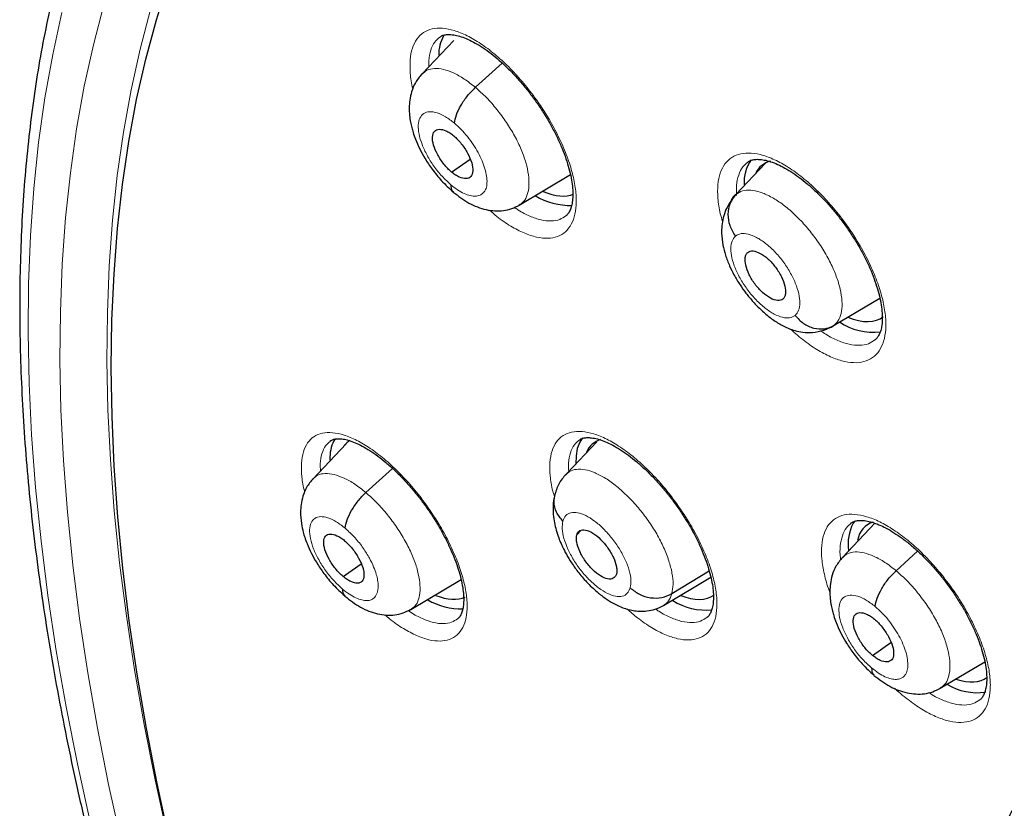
# Model space of a CAD drawing. Header units: millimetres. Extents: x 8 to 2385, y 12 to 2606.
# Tile 72 of 156: x 2156 to 2171, y 921 to 933. Entities that reach past the tile are written whole.
import ezdxf

# ---------------------------------------------------------------- set-up
doc = ezdxf.new("R2010")
doc.units = ezdxf.units.MM

msp = doc.modelspace()

# ---------------------------------------------------------------- linework, layer by layer
at = {"color": 7, "linetype": 'Continuous', "lineweight": 30}
for p, q in [((2162.346, 932.914), (2161.852, 932.392)), ((2162.683, 932.183), (2163.1, 932.56)), ((2162.312, 930.864), (2162.601, 931.065)), ((2166.737, 930.517), (2167.197, 931.002)), ((2163.366, 930.35), (2164.162, 930.825)), ((2168.268, 928.48), (2168.976, 928.903)), ((2168.146, 928.422), (2168.152, 928.426)), ((2160.672, 926.638), (2160.157, 926.094)), ((2164.573, 926.669), (2164.109, 926.179)), ((2160.419, 926.432), (2160.418, 926.38)), ((2160.979, 925.878), (2161.393, 926.253)), ((2168.899, 925.401), (2168.396, 924.87)), ((2168.58, 925.429), (2168.561, 925.401)), ((2164.26, 925.22), (2164.324, 925.287)), ((2169.229, 924.662), (2169.565, 924.966)), ((2160.624, 924.572), (2160.905, 924.768)), ((2161.678, 924.058), (2162.46, 924.524)), ((2165.61, 924.122), (2166.347, 924.561)), ((2165.74, 924.307), (2166.321, 924.661)), ((2161.676, 924.061), (2161.665, 924.053)), ((2168.86, 923.345), (2169.149, 923.546)), ((2169.917, 922.833), (2170.61, 923.246))]:
    msp.add_line(p, q, dxfattribs=at)
at = {"color": 7, "linetype": 'Continuous', "lineweight": 30, "flags": 128}
for points in [[(2157.918, 920.484), (2157.731, 921.352), (2157.564, 922.209), (2157.42, 923.053), (2157.297, 923.884), (2157.197, 924.701), (2157.119, 925.503), (2157.062, 926.291), (2157.028, 927.063), (2157.016, 927.819), (2157.027, 928.558), (2157.059, 929.281), (2157.114, 929.986), (2157.191, 930.673), (2157.29, 931.341), (2157.411, 931.991), (2157.553, 932.621), (2157.718, 933.231), (2157.904, 933.821)], [(2164.352, 926.73), (2164.306, 926.66), (2164.269, 926.562)], [(2164.269, 926.562), (2164.249, 926.447), (2164.247, 926.325)]]:
    msp.add_lwpolyline(points, dxfattribs=at)
at = {"color": 252, "linetype": 'Continuous', "lineweight": 0, "flags": 128}
for points in [[(2157.169, 920.452), (2156.974, 921.338), (2156.801, 922.212), (2156.651, 923.072), (2156.522, 923.92), (2156.417, 924.753), (2156.333, 925.572), (2156.272, 926.376), (2156.234, 927.164), (2156.218, 927.936), (2156.225, 928.692), (2156.254, 929.43), (2156.306, 930.15), (2156.38, 930.852), (2156.477, 931.535), (2156.596, 932.199), (2156.738, 932.844), (2156.902, 933.468)], [(2156.249, 933.348), (2156.105, 932.693), (2155.984, 932.018), (2155.886, 931.324), (2155.81, 930.61), (2155.757, 929.878), (2155.728, 929.128), (2155.721, 928.361), (2155.737, 927.576), (2155.776, 926.775), (2155.838, 925.959), (2155.923, 925.126), (2156.03, 924.279), (2156.161, 923.418), (2156.314, 922.543), (2156.489, 921.655), (2156.688, 920.755)], [(2157.626, 933.396), (2157.464, 932.779), (2157.324, 932.142), (2157.206, 931.486), (2157.11, 930.81), (2157.036, 930.117), (2156.985, 929.405), (2156.956, 928.675), (2156.95, 927.929), (2156.965, 927.166), (2157.003, 926.387), (2157.063, 925.593), (2157.146, 924.783), (2157.251, 923.959), (2157.378, 923.122), (2157.526, 922.271), (2157.697, 921.407), (2157.89, 920.532)]]:
    msp.add_lwpolyline(points, dxfattribs=at)
at = {"color": 7, "linetype": 'Continuous', "lineweight": 30}
for centre, radius, start, end in [((2162.715, 932.693), 0.603, 151.0805, 180.9874), ((2167.45, 930.712), 0.586, 143.9223, 184.7555), ((2164.156, 931.388), 1.042, 238.703, 271.7427), ((2168.877, 929.317), 0.946, 235.9904, 276.6028), ((2160.982, 926.427), 0.563, 149.2263, 179.5169), ((2169.18, 925.081), 0.697, 152.7304, 188.5667), ((2162.455, 925.071), 1.002, 239.3352, 271.923), ((2166.266, 925.017), 0.967, 237.972, 275.9292), ((2170.493, 923.661), 0.897, 238.754, 278.0346)]:
    msp.add_arc(centre, radius, start, end, dxfattribs=at)
for centre, major_axis, ratio, start_param, end_param in [((2168.08, 929.79), (-0.944, 1.177), 0.454071, 6.06232, 6.49566), ((2163.338, 931.754), (-0.953, 1.186), 0.453336, 2.459794, 3.006856), ((2168.08, 929.79), (-0.944, 1.177), 0.454071, 2.461638, 3.149649), ((2161.644, 925.477), (-0.955, 1.182), 0.454611, 6.209451, 6.380413), ((2165.459, 925.467), (-0.946, 1.175), 0.454578, 6.092001, 6.526643), ((2169.701, 924.182), (-0.945, 1.176), 0.454207, 6.097508, 6.643186), ((2161.644, 925.477), (-0.955, 1.182), 0.454611, 2.478959, 3.014168), ((2165.459, 925.467), (-0.946, 1.175), 0.454578, 2.480384, 3.120736), ((2169.701, 924.182), (-0.945, 1.176), 0.454207, 2.522431, 3.142578)]:
    msp.add_ellipse(centre, major_axis=major_axis, ratio=ratio, start_param=start_param, end_param=end_param, dxfattribs=at)
for points, knots in [([(2159.622, 940.022), (2159.62, 940.021), (2159.5, 939.915), (2159.274, 939.688), (2158.946, 939.343), (2158.634, 938.978), (2158.336, 938.598), (2158.052, 938.202), (2157.784, 937.789), (2157.53, 937.36), (2157.291, 936.915), (2157.068, 936.454), (2156.86, 935.978), (2156.667, 935.487), (2156.49, 934.981), (2156.328, 934.46), (2156.182, 933.924), (2156.052, 933.374), (2155.938, 932.811), (2155.84, 932.233), (2155.759, 931.642), (2155.693, 931.039), (2155.643, 930.422), (2155.61, 929.793), (2155.592, 929.152), (2155.591, 928.5), (2155.606, 927.836), (2155.637, 927.16), (2155.684, 926.474), (2155.747, 925.778), (2155.826, 925.072), (2155.921, 924.355), (2156.032, 923.63), (2156.158, 922.895), (2156.301, 922.151), (2156.458, 921.399), (2156.632, 920.639), (2156.821, 919.872), (2157.025, 919.097), (2157.244, 918.315), (2157.479, 917.526), (2157.728, 916.731), (2157.993, 915.93), (2158.272, 915.124), (2158.566, 914.312), (2158.874, 913.496), (2159.196, 912.675), (2159.533, 911.85), (2159.884, 911.022), (2160.248, 910.19), (2160.626, 909.355), (2161.018, 908.517), (2161.422, 907.678), (2161.84, 906.837), (2162.271, 905.994), (2162.715, 905.15), (2163.171, 904.306), (2163.639, 903.462), (2164.119, 902.617), (2164.611, 901.774), (2165.115, 900.931), (2165.63, 900.089), (2166.156, 899.25), (2166.693, 898.412), (2167.241, 897.577), (2167.799, 896.745), (2168.367, 895.916), (2168.945, 895.091), (2169.532, 894.27), (2170.129, 893.453), (2170.735, 892.641), (2171.349, 891.834), (2171.972, 891.033), (2172.603, 890.238), (2173.242, 889.449), (2173.889, 888.667), (2174.543, 887.891), (2175.203, 887.124), (2175.871, 886.363), (2176.545, 885.611), (2177.224, 884.868), (2177.91, 884.133), (2178.601, 883.408), (2179.297, 882.691), (2179.997, 881.985), (2180.703, 881.289), (2181.412, 880.603), (2182.125, 879.929), (2182.734, 879.362), (2183.107, 879.025), (2183.24, 878.905)], [0, 0, 0, 0, 0.000179, 0.011527, 0.022879, 0.034239, 0.04561, 0.056994, 0.068393, 0.079809, 0.091242, 0.102694, 0.114163, 0.12565, 0.137154, 0.148674, 0.160208, 0.171754, 0.183312, 0.19488, 0.206457, 0.21804, 0.22963, 0.241224, 0.252821, 0.264421, 0.276023, 0.287626, 0.29923, 0.310833, 0.322436, 0.334038, 0.345639, 0.357239, 0.368837, 0.380434, 0.392029, 0.403623, 0.415215, 0.426805, 0.438393, 0.44998, 0.461565, 0.473148, 0.48473, 0.496311, 0.50789, 0.519467, 0.531043, 0.542618, 0.554192, 0.565764, 0.577335, 0.588905, 0.600475, 0.612043, 0.62361, 0.635177, 0.646743, 0.658308, 0.669872, 0.681436, 0.692999, 0.704562, 0.716124, 0.727686, 0.739248, 0.750809, 0.76237, 0.77393, 0.785491, 0.797051, 0.808611, 0.820171, 0.831731, 0.843291, 0.854852, 0.866412, 0.877972, 0.889533, 0.901094, 0.912655, 0.924216, 0.935778, 0.94734, 0.958903, 0.970466, 0.98203, 0.993595, 1, 1, 1, 1]), ([(2162.121, 932.959), (2162.132, 932.967), (2162.155, 932.985), (2162.201, 933), (2162.263, 933.007), (2162.342, 933.002), (2162.435, 932.981), (2162.539, 932.944), (2162.651, 932.89), (2162.77, 932.82), (2162.895, 932.734), (2163.023, 932.631), (2163.152, 932.515), (2163.281, 932.385), (2163.407, 932.244), (2163.529, 932.094), (2163.645, 931.935), (2163.753, 931.772), (2163.852, 931.606), (2163.94, 931.439), (2164.016, 931.273), (2164.08, 931.111), (2164.131, 930.955), (2164.168, 930.808), (2164.191, 930.673), (2164.201, 930.55), (2164.198, 930.443), (2164.185, 930.354), (2164.163, 930.282), (2164.134, 930.228), (2164.11, 930.197), (2164.094, 930.186), (2164.091, 930.184)], [0, 0, 0, 0, 0.031458, 0.067288, 0.099838, 0.134582, 0.168525, 0.202187, 0.23509, 0.268793, 0.30291, 0.336987, 0.371532, 0.406244, 0.440979, 0.475979, 0.511061, 0.546084, 0.580947, 0.615676, 0.650668, 0.685232, 0.719557, 0.754068, 0.787918, 0.821202, 0.854893, 0.887896, 0.920106, 0.954336, 0.990066, 1, 1, 1, 1]), ([(2161.849, 932.391), (2161.814, 932.347), (2161.746, 932.264), (2161.689, 932.121), (2161.661, 931.99), (2161.651, 931.865), (2161.656, 931.752), (2161.671, 931.648), (2161.69, 931.56), (2161.716, 931.471), (2161.754, 931.362), (2161.813, 931.227), (2161.9, 931.069), (2162.013, 930.901), (2162.16, 930.716), (2162.275, 930.612), (2162.336, 930.557)], [0, 0, 0, 0, 0.088091, 0.165629, 0.232572, 0.289207, 0.349928, 0.400177, 0.442885, 0.479654, 0.533138, 0.612069, 0.68787, 0.777826, 0.881787, 1, 1, 1, 1]), ([(2162.356, 931.625), (2162.364, 931.667), (2162.378, 931.75), (2162.455, 931.903), (2162.557, 932.056), (2162.641, 932.14), (2162.683, 932.183)], [0, 0, 0, 0, 0.249722, 0.499983, 0.750296, 1, 1, 1, 1]), ([(2162.312, 930.864), (2162.292, 930.883), (2162.251, 930.919), (2162.174, 931.009), (2162.091, 931.134), (2162.024, 931.286), (2162.007, 931.416), (2162.037, 931.507), (2162.114, 931.539), (2162.203, 931.519), (2162.283, 931.477), (2162.324, 931.444), (2162.345, 931.428)], [0, 0, 0, 0, 0.062838, 0.125544, 0.250841, 0.375534, 0.50001, 0.624476, 0.749161, 0.874458, 0.937164, 1, 1, 1, 1]), ([(2162.345, 931.428), (2162.366, 931.41), (2162.406, 931.373), (2162.484, 931.284), (2162.567, 931.159), (2162.633, 931.006), (2162.65, 930.876), (2162.62, 930.786), (2162.543, 930.753), (2162.454, 930.773), (2162.374, 930.816), (2162.333, 930.848), (2162.312, 930.864)], [0, 0, 0, 0, 0.062838, 0.125545, 0.250841, 0.375535, 0.500011, 0.624477, 0.749161, 0.874458, 0.937164, 1, 1, 1, 1]), ([(2166.913, 931.013), (2166.926, 931.023), (2166.952, 931.042), (2167.003, 931.058), (2167.07, 931.065), (2167.152, 931.059), (2167.248, 931.037), (2167.355, 930.999), (2167.47, 930.944), (2167.591, 930.874), (2167.718, 930.786), (2167.847, 930.683), (2167.978, 930.567), (2168.108, 930.437), (2168.235, 930.296), (2168.357, 930.145), (2168.473, 929.987), (2168.581, 929.824), (2168.678, 929.658), (2168.766, 929.491), (2168.841, 929.326), (2168.903, 929.165), (2168.952, 929.011), (2168.987, 928.865), (2169.009, 928.731), (2169.016, 928.61), (2169.012, 928.504), (2168.997, 928.416), (2168.973, 928.346), (2168.941, 928.292), (2168.918, 928.263), (2168.903, 928.253), (2168.901, 928.252)], [0, 0, 0, 0, 0.035394, 0.070726, 0.103304, 0.138034, 0.172057, 0.205828, 0.238781, 0.272594, 0.306771, 0.340867, 0.375468, 0.410193, 0.444926, 0.479959, 0.515049, 0.550053, 0.584898, 0.619682, 0.654692, 0.689227, 0.723583, 0.758113, 0.791925, 0.825314, 0.859063, 0.892118, 0.924742, 0.959399, 0.995792, 1, 1, 1, 1]), ([(2162.301, 930.668), (2162.302, 930.632), (2162.302, 930.582), (2162.332, 930.564), (2162.34, 930.56)], [0, 0, 0, 0, 0.727411, 1, 1, 1, 1]), ([(2162.336, 930.554), (2162.417, 930.492), (2162.579, 930.367), (2162.805, 930.284), (2162.986, 930.258), (2163.12, 930.262), (2163.25, 930.29), (2163.329, 930.331), (2163.368, 930.351)], [0, 0, 0, 0, 0.244962, 0.49415, 0.620561, 0.747381, 0.874046, 1, 1, 1, 1]), ([(2166.73, 929.869), (2166.699, 929.922), (2166.634, 930.028), (2166.609, 930.209), (2166.637, 930.383), (2166.704, 930.472), (2166.737, 930.517)], [0, 0, 0, 0, 0.248386, 0.499439, 0.750533, 1, 1, 1, 1]), ([(2166.656, 930.41), (2166.629, 930.368), (2166.578, 930.287), (2166.536, 930.155), (2166.515, 930.031), (2166.511, 929.888), (2166.53, 929.738), (2166.573, 929.57), (2166.632, 929.413), (2166.708, 929.258), (2166.794, 929.116), (2166.895, 928.975), (2167.007, 928.841), (2167.134, 928.711), (2167.274, 928.593), (2167.426, 928.493), (2167.557, 928.429), (2167.689, 928.386), (2167.82, 928.364), (2167.98, 928.365), (2168.088, 928.402), (2168.146, 928.421)], [0, 0, 0, 0, 0.04952, 0.0949452, 0.1361615, 0.1733312, 0.23744, 0.2916046, 0.3505782, 0.4005016, 0.4582304, 0.5079913, 0.563708, 0.6227325, 0.6824337, 0.7433731, 0.806393, 0.8429072, 0.886767, 0.9389801, 1, 1, 1, 1]), ([(2167.468, 928.888), (2167.456, 928.881), (2167.433, 928.866), (2167.371, 928.863), (2167.276, 928.895), (2167.15, 928.984), (2167.031, 929.116), (2166.937, 929.268), (2166.883, 929.418), (2166.876, 929.522), (2166.893, 929.585), (2166.912, 929.605), (2166.921, 929.615)], [0, 0, 0, 0, 0.0628351, 0.1255282, 0.2508086, 0.3755165, 0.4999998, 0.6244825, 0.7491902, 0.8744716, 0.937165, 1, 1, 1, 1]), ([(2166.921, 929.615), (2166.933, 929.623), (2166.955, 929.637), (2167.018, 929.64), (2167.113, 929.609), (2167.239, 929.519), (2167.357, 929.387), (2167.452, 929.235), (2167.506, 929.086), (2167.513, 928.982), (2167.496, 928.918), (2167.477, 928.898), (2167.468, 928.888)], [0, 0, 0, 0, 0.062835, 0.125528, 0.25081, 0.375518, 0.500001, 0.624484, 0.749191, 0.874472, 0.937165, 1, 1, 1, 1]), ([(2167.658, 928.634), (2167.7, 928.589), (2167.781, 928.5), (2167.946, 928.428), (2168.119, 928.414), (2168.218, 928.458), (2168.268, 928.48)], [0, 0, 0, 0, 0.251673, 0.500899, 0.749303, 1, 1, 1, 1]), ([(2160.419, 926.676), (2160.428, 926.683), (2160.448, 926.698), (2160.488, 926.711), (2160.546, 926.718), (2160.621, 926.713), (2160.71, 926.693), (2160.811, 926.656), (2160.921, 926.603), (2161.039, 926.534), (2161.162, 926.449), (2161.29, 926.348), (2161.419, 926.232), (2161.548, 926.104), (2161.675, 925.964), (2161.798, 925.815), (2161.916, 925.658), (2162.026, 925.495), (2162.127, 925.33), (2162.217, 925.164), (2162.297, 924.999), (2162.365, 924.838), (2162.419, 924.683), (2162.46, 924.537), (2162.487, 924.402), (2162.5, 924.28), (2162.502, 924.173), (2162.492, 924.083), (2162.473, 924.013), (2162.448, 923.959), (2162.425, 923.928), (2162.41, 923.917), (2162.405, 923.914)], [0, 0, 0, 0, 0.029637, 0.065175, 0.097351, 0.131708, 0.165372, 0.198829, 0.231712, 0.265285, 0.29933, 0.333429, 0.36791, 0.402616, 0.437283, 0.472222, 0.507277, 0.5423, 0.577149, 0.611767, 0.646693, 0.681278, 0.715475, 0.74992, 0.783802, 0.816885, 0.850461, 0.883401, 0.915416, 0.948769, 0.983933, 1, 1, 1, 1]), ([(2164.29, 926.689), (2164.301, 926.697), (2164.324, 926.714), (2164.369, 926.728), (2164.431, 926.735), (2164.51, 926.729), (2164.603, 926.708), (2164.706, 926.67), (2164.819, 926.616), (2164.938, 926.547), (2165.064, 926.46), (2165.193, 926.358), (2165.323, 926.242), (2165.453, 926.113), (2165.58, 925.972), (2165.704, 925.823), (2165.821, 925.665), (2165.93, 925.503), (2166.03, 925.338), (2166.119, 925.172), (2166.197, 925.007), (2166.262, 924.847), (2166.314, 924.692), (2166.353, 924.547), (2166.377, 924.413), (2166.388, 924.292), (2166.387, 924.186), (2166.375, 924.098), (2166.354, 924.029), (2166.326, 923.976), (2166.304, 923.946), (2166.288, 923.936), (2166.285, 923.934)], [0, 0, 0, 0, 0.033303, 0.068519, 0.100803, 0.135234, 0.169026, 0.202613, 0.23553, 0.269221, 0.303342, 0.337446, 0.371989, 0.406703, 0.441422, 0.476405, 0.511471, 0.546491, 0.581342, 0.616024, 0.650984, 0.685533, 0.719801, 0.754275, 0.788104, 0.821302, 0.854939, 0.887905, 0.920057, 0.954123, 0.989931, 1, 1, 1, 1]), ([(2160.155, 926.093), (2160.119, 926.05), (2160.053, 925.968), (2159.997, 925.828), (2159.969, 925.698), (2159.959, 925.554), (2159.97, 925.411), (2159.998, 925.28), (2160.029, 925.175), (2160.068, 925.067), (2160.129, 924.934), (2160.216, 924.778), (2160.329, 924.611), (2160.476, 924.428), (2160.59, 924.325), (2160.65, 924.27)], [0, 0, 0, 0, 0.086752, 0.163553, 0.23035, 0.287392, 0.376144, 0.444064, 0.480926, 0.534427, 0.613231, 0.688846, 0.778542, 0.882176, 1, 1, 1, 1]), ([(2164.109, 926.18), (2164.066, 926.133), (2163.982, 926.041), (2163.94, 925.915), (2163.919, 925.852)], [0, 0, 0, 0, 0.5035075, 1, 1, 1, 1]), ([(2160.657, 925.323), (2160.664, 925.365), (2160.677, 925.447), (2160.752, 925.599), (2160.854, 925.752), (2160.937, 925.836), (2160.979, 925.878)], [0, 0, 0, 0, 0.25028, 0.500215, 0.750077, 1, 1, 1, 1]), ([(2163.923, 925.866), (2163.911, 925.817), (2163.89, 925.724), (2163.889, 925.577), (2163.904, 925.444), (2163.932, 925.319), (2163.966, 925.207), (2164.004, 925.11), (2164.045, 925.017), (2164.101, 924.91), (2164.184, 924.773), (2164.294, 924.62), (2164.435, 924.459), (2164.584, 924.321), (2164.727, 924.215), (2164.855, 924.139), (2164.988, 924.079), (2165.115, 924.043), (2165.242, 924.029), (2165.358, 924.034), (2165.487, 924.059), (2165.569, 924.101), (2165.612, 924.122)], [0, 0, 0, 0, 0.061309, 0.1151844, 0.162006, 0.2021099, 0.2457414, 0.2789383, 0.3039528, 0.346209, 0.3977333, 0.4587317, 0.5261462, 0.6028113, 0.6615775, 0.7128648, 0.7596175, 0.8184165, 0.8553933, 0.8978841, 0.9460823, 1, 1, 1, 1]), ([(2164.045, 925.433), (2164.008, 925.478), (2163.936, 925.568), (2163.895, 925.719), (2163.915, 925.811), (2163.924, 925.851)], [0, 0, 0, 0, 0.355872, 0.715576, 1, 1, 1, 1]), ([(2168.522, 925.398), (2168.535, 925.407), (2168.561, 925.425), (2168.611, 925.441), (2168.676, 925.447), (2168.758, 925.441), (2168.854, 925.419), (2168.96, 925.381), (2169.075, 925.327), (2169.196, 925.256), (2169.323, 925.169), (2169.454, 925.067), (2169.585, 924.951), (2169.716, 924.821), (2169.844, 924.681), (2169.967, 924.531), (2170.085, 924.374), (2170.194, 924.211), (2170.293, 924.047), (2170.381, 923.881), (2170.458, 923.717), (2170.522, 923.557), (2170.573, 923.404), (2170.61, 923.259), (2170.632, 923.126), (2170.642, 923.006), (2170.638, 922.901), (2170.624, 922.815), (2170.602, 922.745), (2170.572, 922.693), (2170.55, 922.665), (2170.534, 922.655), (2170.532, 922.654)], [0, 0, 0, 0, 0.036107, 0.071061, 0.103432, 0.137928, 0.171825, 0.205522, 0.238474, 0.272263, 0.306435, 0.340546, 0.375139, 0.409863, 0.444599, 0.479615, 0.51469, 0.549691, 0.584527, 0.619266, 0.654249, 0.688771, 0.723102, 0.757598, 0.791391, 0.824697, 0.858393, 0.891403, 0.923849, 0.958428, 0.994817, 1, 1, 1, 1]), ([(2164.26, 925.22), (2164.265, 925.234), (2164.276, 925.263), (2164.317, 925.296), (2164.392, 925.304), (2164.508, 925.257), (2164.633, 925.155), (2164.749, 925.018), (2164.836, 924.865), (2164.876, 924.743), (2164.886, 924.659), (2164.88, 924.626), (2164.877, 924.61)], [0, 0, 0, 0, 0.062835, 0.125528, 0.25081, 0.375518, 0.500001, 0.624484, 0.749192, 0.874472, 0.937165, 1, 1, 1, 1]), ([(2160.624, 924.572), (2160.603, 924.59), (2160.562, 924.627), (2160.485, 924.716), (2160.401, 924.841), (2160.334, 924.992), (2160.315, 925.121), (2160.344, 925.21), (2160.419, 925.241), (2160.507, 925.22), (2160.587, 925.178), (2160.628, 925.145), (2160.648, 925.129)], [0, 0, 0, 0, 0.062837, 0.125545, 0.250843, 0.37553, 0.499999, 0.624469, 0.749157, 0.874455, 0.937163, 1, 1, 1, 1]), ([(2164.877, 924.61), (2164.871, 924.595), (2164.861, 924.567), (2164.819, 924.534), (2164.745, 924.526), (2164.629, 924.573), (2164.504, 924.675), (2164.388, 924.812), (2164.301, 924.965), (2164.261, 925.087), (2164.251, 925.171), (2164.257, 925.204), (2164.26, 925.22)], [0, 0, 0, 0, 0.062835, 0.125528, 0.250808, 0.375517, 0.5, 0.624483, 0.749191, 0.874472, 0.937165, 1, 1, 1, 1]), ([(2160.648, 925.129), (2160.669, 925.11), (2160.71, 925.074), (2160.787, 924.984), (2160.871, 924.86), (2160.938, 924.708), (2160.957, 924.579), (2160.928, 924.49), (2160.853, 924.459), (2160.765, 924.48), (2160.686, 924.523), (2160.644, 924.555), (2160.624, 924.572)], [0, 0, 0, 0, 0.062837, 0.125545, 0.250843, 0.37553, 0.499999, 0.624469, 0.749157, 0.874454, 0.937163, 1, 1, 1, 1]), ([(2168.394, 924.869), (2168.358, 924.825), (2168.291, 924.742), (2168.234, 924.599), (2168.205, 924.468), (2168.196, 924.343), (2168.201, 924.23), (2168.216, 924.126), (2168.236, 924.039), (2168.261, 923.95), (2168.299, 923.841), (2168.36, 923.706), (2168.447, 923.549), (2168.56, 923.381), (2168.708, 923.197), (2168.823, 923.093), (2168.884, 923.038)], [0, 0, 0, 0, 0.0881807, 0.1657561, 0.2326949, 0.2892928, 0.3499244, 0.4000961, 0.4427598, 0.4795233, 0.5330255, 0.611979, 0.6877995, 0.7777773, 0.881761, 1, 1, 1, 1]), ([(2168.904, 924.105), (2168.911, 924.146), (2168.925, 924.23), (2169.002, 924.383), (2169.104, 924.536), (2169.188, 924.62), (2169.229, 924.662)], [0, 0, 0, 0, 0.249695, 0.4999762, 0.7503127, 1, 1, 1, 1]), ([(2160.615, 924.377), (2160.616, 924.341), (2160.618, 924.293), (2160.647, 924.277), (2160.654, 924.272)], [0, 0, 0, 0, 0.7472997, 1, 1, 1, 1]), ([(2165.092, 924.396), (2165.138, 924.359), (2165.229, 924.286), (2165.406, 924.234), (2165.588, 924.235), (2165.689, 924.283), (2165.74, 924.307)], [0, 0, 0, 0, 0.2516788, 0.500903, 0.7493022, 1, 1, 1, 1]), ([(2160.65, 924.267), (2160.73, 924.205), (2160.892, 924.08), (2161.117, 923.995), (2161.296, 923.968), (2161.429, 923.972), (2161.558, 924), (2161.636, 924.04), (2161.675, 924.061)], [0, 0, 0, 0, 0.245683, 0.495235, 0.621587, 0.748171, 0.874452, 1, 1, 1, 1]), ([(2168.86, 923.345), (2168.84, 923.363), (2168.799, 923.4), (2168.721, 923.489), (2168.637, 923.614), (2168.571, 923.766), (2168.553, 923.896), (2168.583, 923.986), (2168.66, 924.019), (2168.75, 923.999), (2168.83, 923.957), (2168.871, 923.924), (2168.892, 923.908)], [0, 0, 0, 0, 0.0628376, 0.1255431, 0.2508383, 0.3755327, 0.5000087, 0.6244764, 0.7491635, 0.8744587, 0.9371639, 1, 1, 1, 1]), ([(2168.892, 923.908), (2168.913, 923.89), (2168.954, 923.853), (2169.031, 923.764), (2169.115, 923.639), (2169.181, 923.487), (2169.199, 923.357), (2169.169, 923.267), (2169.092, 923.234), (2169.002, 923.254), (2168.922, 923.296), (2168.881, 923.329), (2168.86, 923.345)], [0, 0, 0, 0, 0.062838, 0.125544, 0.250839, 0.375533, 0.500009, 0.624477, 0.749163, 0.874459, 0.937164, 1, 1, 1, 1]), ([(2168.849, 923.149), (2168.85, 923.112), (2168.851, 923.062), (2168.881, 923.045), (2168.889, 923.04)], [0, 0, 0, 0, 0.72679, 1, 1, 1, 1]), ([(2168.884, 923.034), (2168.965, 922.973), (2169.129, 922.849), (2169.355, 922.766), (2169.536, 922.74), (2169.671, 922.745), (2169.801, 922.773), (2169.879, 922.814), (2169.919, 922.834)], [0, 0, 0, 0, 0.24497, 0.494182, 0.620603, 0.747426, 0.87408, 1, 1, 1, 1]), ([(2172.602, 922.851), (2172.584, 922.837), (2172.47, 922.747), (2172.273, 922.563), (2172.011, 922.299), (2171.765, 922.018), (2171.533, 921.72), (2171.316, 921.407), (2171.115, 921.078), (2170.928, 920.732), (2170.757, 920.371), (2170.602, 919.994), (2170.463, 919.602), (2170.34, 919.195), (2170.234, 918.773), (2170.144, 918.337), (2170.072, 917.887), (2170.016, 917.424), (2169.978, 916.948), (2169.956, 916.46), (2169.952, 915.961), (2169.965, 915.45), (2169.995, 914.93), (2170.042, 914.399), (2170.105, 913.86), (2170.185, 913.312), (2170.281, 912.755), (2170.394, 912.191), (2170.522, 911.62), (2170.667, 911.042), (2170.827, 910.458), (2171.002, 909.868), (2171.192, 909.273), (2171.398, 908.673), (2171.618, 908.069), (2171.853, 907.46), (2172.101, 906.848), (2172.364, 906.234), (2172.641, 905.616), (2172.931, 904.997), (2173.235, 904.377), (2173.551, 903.755), (2173.88, 903.133), (2174.221, 902.51), (2174.575, 901.889), (2174.94, 901.268), (2175.317, 900.649), (2175.705, 900.032), (2176.103, 899.417), (2176.512, 898.806), (2176.932, 898.198), (2177.361, 897.594), (2177.799, 896.995), (2178.246, 896.4), (2178.702, 895.811), (2179.166, 895.229), (2179.638, 894.652), (2180.118, 894.083), (2180.604, 893.522), (2181.098, 892.968), (2181.597, 892.422), (2182.102, 891.886), (2182.613, 891.359), (2183.129, 890.842), (2183.649, 890.335), (2184.173, 889.838), (2184.702, 889.353), (2185.092, 889.002), (2185.308, 888.817), (2185.345, 888.785)], [0, 0, 0, 0, 0.00259, 0.016877, 0.031169, 0.045488, 0.059857, 0.074294, 0.088817, 0.103439, 0.118169, 0.133012, 0.147969, 0.163037, 0.17821, 0.193477, 0.208828, 0.224249, 0.239728, 0.255252, 0.270809, 0.286391, 0.301987, 0.317591, 0.333196, 0.348796, 0.364389, 0.379973, 0.395545, 0.411105, 0.426651, 0.442185, 0.457705, 0.473213, 0.488707, 0.50419, 0.519661, 0.535121, 0.550571, 0.566011, 0.581442, 0.596865, 0.61228, 0.627687, 0.643089, 0.658485, 0.673875, 0.689261, 0.704642, 0.72002, 0.735395, 0.750768, 0.766138, 0.781507, 0.796875, 0.812242, 0.827609, 0.842977, 0.858345, 0.873715, 0.889086, 0.90446, 0.919837, 0.935217, 0.9506, 0.965989, 0.981382, 0.99678, 1, 1, 1, 1])]:
    msp.add_open_spline(points, degree=3, knots=knots, dxfattribs=at)
at = {"color": 252, "linetype": 'Continuous', "lineweight": 0}
for points, knots in [([(2161.71, 932.158), (2161.709, 932.158), (2161.684, 932.245), (2161.667, 932.402), (2161.661, 932.617), (2161.697, 932.797), (2161.766, 932.941), (2161.871, 933.042), (2162.005, 933.099), (2162.167, 933.109), (2162.351, 933.074), (2162.552, 932.992), (2162.765, 932.868), (2162.984, 932.704), (2163.202, 932.505), (2163.413, 932.276), (2163.628, 932.003), (2163.821, 931.711), (2163.982, 931.411), (2164.103, 931.136), (2164.19, 930.871), (2164.243, 930.622), (2164.259, 930.398), (2164.239, 930.204), (2164.181, 930.047), (2164.09, 929.929), (2163.966, 929.856), (2163.815, 929.827), (2163.638, 929.846), (2163.443, 929.909), (2163.233, 930.019), (2163.05, 930.141), (2162.938, 930.24), (2162.899, 930.274)], [0, 0, 0, 0, 0.000262, 0.033848, 0.067433, 0.100963, 0.134492, 0.167986, 0.201481, 0.234979, 0.268477, 0.302014, 0.335551, 0.369145, 0.402739, 0.436385, 0.47003, 0.512168, 0.545775, 0.579382, 0.612991, 0.6466, 0.680167, 0.713734, 0.747249, 0.780764, 0.814256, 0.847747, 0.881254, 0.914761, 0.948314, 0.981868, 1, 1, 1, 1]), ([(2162.123, 932.957), (2162.098, 932.936), (2162.04, 932.887), (2161.986, 932.764), (2161.955, 932.635), (2161.958, 932.538), (2161.959, 932.506)], [0, 0, 0, 0, 0.235749, 0.542419, 0.849089, 1, 1, 1, 1]), ([(2161.853, 932.389), (2161.877, 932.411), (2161.928, 932.458), (2162.042, 932.482), (2162.182, 932.468), (2162.34, 932.412), (2162.509, 932.32), (2162.625, 932.228), (2162.683, 932.183)], [0, 0, 0, 0, 0.145193, 0.316083, 0.486994, 0.65797, 0.828874, 1, 1, 1, 1]), ([(2162.683, 932.183), (2162.74, 932.131), (2162.855, 932.029), (2163.019, 931.841), (2163.168, 931.64), (2163.297, 931.428), (2163.4, 931.215), (2163.473, 931.009), (2163.514, 930.818), (2163.521, 930.649), (2163.495, 930.509), (2163.444, 930.405), (2163.388, 930.369), (2163.363, 930.353)], [0, 0, 0, 0, 0.092906, 0.185689, 0.278512, 0.3713, 0.464078, 0.556776, 0.649427, 0.742201, 0.834973, 0.927619, 1, 1, 1, 1]), ([(2162.301, 930.668), (2162.255, 930.71), (2162.162, 930.795), (2162.034, 930.955), (2161.927, 931.125), (2161.847, 931.298), (2161.799, 931.46), (2161.788, 931.601), (2161.814, 931.71), (2161.874, 931.782), (2161.966, 931.81), (2162.083, 931.792), (2162.216, 931.733), (2162.31, 931.661), (2162.356, 931.625)], [0, 0, 0, 0, 0.083335, 0.166666, 0.249999, 0.333329, 0.416664, 0.500001, 0.583335, 0.666673, 0.750003, 0.833335, 0.916665, 1, 1, 1, 1]), ([(2162.356, 931.625), (2162.391, 931.594), (2162.461, 931.532), (2162.56, 931.418), (2162.65, 931.296), (2162.728, 931.168), (2162.79, 931.039), (2162.834, 930.914), (2162.86, 930.798), (2162.867, 930.694), (2162.854, 930.62), (2162.836, 930.581), (2162.825, 930.564), (2162.819, 930.556), (2162.814, 930.55), (2162.81, 930.546), (2162.806, 930.542), (2162.79, 930.525), (2162.761, 930.506), (2162.722, 930.494), (2162.672, 930.488), (2162.604, 930.494), (2162.509, 930.528), (2162.407, 930.584), (2162.336, 930.64), (2162.301, 930.668)], [0, 0, 0, 0, 0.062595, 0.124979, 0.18734, 0.249635, 0.311873, 0.374281, 0.436898, 0.49955, 0.562199, 0.597243, 0.60642, 0.615593, 0.624762, 0.625397, 0.629924, 0.642073, 0.687313, 0.725208, 0.749876, 0.812376, 0.874896, 0.937372, 1, 1, 1, 1]), ([(2166.529, 930.095), (2166.516, 930.136), (2166.478, 930.264), (2166.452, 930.459), (2166.45, 930.674), (2166.488, 930.854), (2166.561, 930.997), (2166.669, 931.098), (2166.807, 931.156), (2166.972, 931.166), (2167.159, 931.131), (2167.364, 931.05), (2167.58, 930.926), (2167.801, 930.762), (2168.021, 930.564), (2168.234, 930.336), (2168.45, 930.064), (2168.643, 929.773), (2168.804, 929.474), (2168.924, 929.2), (2169.01, 928.935), (2169.062, 928.687), (2169.076, 928.463), (2169.053, 928.269), (2168.992, 928.111), (2168.898, 927.994), (2168.771, 927.92), (2168.615, 927.891), (2168.435, 927.91), (2168.237, 927.973), (2168.024, 928.082), (2167.804, 928.229), (2167.658, 928.358), (2167.585, 928.422)], [0, 0, 0, 0, 0.015438, 0.048025, 0.080612, 0.113155, 0.145699, 0.178208, 0.210718, 0.243216, 0.275715, 0.308232, 0.340748, 0.373302, 0.405857, 0.438454, 0.47105, 0.511817, 0.544417, 0.577017, 0.609619, 0.64222, 0.674794, 0.707367, 0.739899, 0.77243, 0.804933, 0.837436, 0.869937, 0.902439, 0.934965, 0.967492, 1, 1, 1, 1]), ([(2166.916, 931.011), (2166.891, 930.991), (2166.832, 930.943), (2166.776, 930.822), (2166.741, 930.673), (2166.744, 930.555), (2166.746, 930.502)], [0, 0, 0, 0, 0.207358, 0.48934, 0.771324, 1, 1, 1, 1]), ([(2166.659, 930.408), (2166.661, 930.414), (2166.675, 930.463), (2166.708, 930.492), (2166.737, 930.517)], [0, 0, 0, 0, 0.1174079, 1, 1, 1, 1]), ([(2166.737, 930.517), (2166.769, 930.538), (2166.833, 930.579), (2166.964, 930.588), (2167.112, 930.558), (2167.276, 930.488), (2167.449, 930.379), (2167.623, 930.236), (2167.793, 930.065), (2167.951, 929.872), (2168.093, 929.665), (2168.213, 929.452), (2168.304, 929.24), (2168.365, 929.039), (2168.392, 928.855), (2168.386, 928.696), (2168.348, 928.564), (2168.294, 928.508), (2168.268, 928.48)], [0, 0, 0, 0, 0.06259, 0.125095, 0.187627, 0.250136, 0.312638, 0.375087, 0.437502, 0.5, 0.562498, 0.624914, 0.687363, 0.749864, 0.812374, 0.874905, 0.937409, 1, 1, 1, 1]), ([(2163.29, 930.315), (2163.309, 930.302), (2163.391, 930.243), (2163.532, 930.174), (2163.707, 930.114), (2163.863, 930.098), (2163.994, 930.119), (2164.06, 930.164), (2164.09, 930.185)], [0, 0, 0, 0, 0.0559578, 0.2501379, 0.4440201, 0.6379002, 0.8316718, 1, 1, 1, 1]), ([(2166.73, 929.869), (2166.757, 929.885), (2166.811, 929.916), (2166.925, 929.906), (2167.056, 929.855), (2167.197, 929.761), (2167.338, 929.634), (2167.469, 929.48), (2167.581, 929.31), (2167.666, 929.137), (2167.72, 928.971), (2167.737, 928.825), (2167.72, 928.706), (2167.679, 928.658), (2167.658, 928.634)], [0, 0, 0, 0, 0.083333, 0.166663, 0.249997, 0.333332, 0.416664, 0.499997, 0.583327, 0.666661, 0.749995, 0.83333, 0.916664, 1, 1, 1, 1]), ([(2167.658, 928.634), (2167.632, 928.619), (2167.578, 928.588), (2167.463, 928.598), (2167.333, 928.649), (2167.192, 928.742), (2167.051, 928.87), (2166.921, 929.024), (2166.808, 929.193), (2166.723, 929.367), (2166.669, 929.532), (2166.651, 929.678), (2166.669, 929.798), (2166.71, 929.845), (2166.73, 929.869)], [0, 0, 0, 0, 0.083336, 0.16667, 0.250005, 0.333339, 0.416673, 0.500003, 0.583336, 0.666668, 0.750003, 0.833337, 0.916667, 1, 1, 1, 1]), ([(2168.054, 928.396), (2168.081, 928.377), (2168.174, 928.311), (2168.326, 928.238), (2168.503, 928.178), (2168.663, 928.163), (2168.799, 928.184), (2168.868, 928.231), (2168.9, 928.253)], [0, 0, 0, 0, 0.07879, 0.266705, 0.454454, 0.642202, 0.829949, 1, 1, 1, 1]), ([(2168.268, 928.48), (2168.237, 928.456), (2168.202, 928.428), (2168.152, 928.425), (2168.145, 928.425)], [0, 0, 0, 0, 0.858383, 1, 1, 1, 1]), ([(2163.913, 925.814), (2163.904, 925.843), (2163.868, 925.959), (2163.842, 926.141), (2163.836, 926.353), (2163.87, 926.531), (2163.939, 926.672), (2164.042, 926.771), (2164.176, 926.826), (2164.338, 926.834), (2164.522, 926.798), (2164.724, 926.715), (2164.938, 926.59), (2165.158, 926.425), (2165.377, 926.227), (2165.59, 925.998), (2165.806, 925.727), (2166.001, 925.436), (2166.164, 925.139), (2166.287, 924.866), (2166.376, 924.603), (2166.43, 924.357), (2166.448, 924.136), (2166.429, 923.945), (2166.373, 923.79), (2166.282, 923.674), (2166.159, 923.603), (2166.008, 923.577), (2165.831, 923.597), (2165.635, 923.662), (2165.425, 923.772), (2165.224, 923.907), (2165.095, 924.021), (2165.039, 924.07)], [0, 0, 0, 0, 0.011263, 0.044202, 0.07714, 0.110042, 0.142944, 0.175833, 0.208723, 0.241628, 0.274533, 0.307476, 0.340419, 0.373404, 0.40639, 0.439405, 0.47242, 0.513734, 0.546689, 0.579644, 0.612601, 0.645557, 0.678482, 0.711408, 0.744303, 0.777198, 0.810089, 0.842981, 0.875896, 0.908811, 0.941767, 0.974724, 1, 1, 1, 1]), ([(2160.027, 925.887), (2160.027, 925.887), (2160.001, 925.973), (2159.98, 926.127), (2159.97, 926.339), (2160.001, 926.516), (2160.066, 926.657), (2160.166, 926.755), (2160.297, 926.809), (2160.455, 926.817), (2160.636, 926.78), (2160.835, 926.697), (2161.046, 926.572), (2161.264, 926.407), (2161.482, 926.207), (2161.693, 925.978), (2161.91, 925.706), (2162.104, 925.415), (2162.268, 925.118), (2162.392, 924.845), (2162.483, 924.583), (2162.54, 924.337), (2162.56, 924.117), (2162.544, 923.926), (2162.491, 923.772), (2162.404, 923.657), (2162.284, 923.586), (2162.137, 923.56), (2161.963, 923.581), (2161.771, 923.646), (2161.563, 923.758), (2161.395, 923.869), (2161.298, 923.954), (2161.274, 923.976)], [0, 0, 0, 0, 0.000242, 0.034003, 0.067763, 0.101487, 0.135211, 0.168935, 0.202659, 0.236419, 0.27018, 0.303998, 0.337817, 0.371688, 0.405559, 0.439456, 0.473352, 0.515804, 0.549586, 0.583368, 0.617152, 0.650936, 0.684682, 0.718428, 0.752147, 0.785867, 0.819599, 0.853331, 0.887108, 0.920886, 0.954722, 0.988559, 1, 1, 1, 1]), ([(2160.421, 926.674), (2160.397, 926.653), (2160.341, 926.606), (2160.291, 926.486), (2160.264, 926.354), (2160.269, 926.253), (2160.272, 926.216)], [0, 0, 0, 0, 0.231652, 0.529641, 0.827628, 1, 1, 1, 1]), ([(2164.292, 926.687), (2164.268, 926.667), (2164.211, 926.62), (2164.159, 926.5), (2164.128, 926.36), (2164.133, 926.251), (2164.135, 926.206)], [0, 0, 0, 0, 0.216855, 0.507119, 0.797382, 1, 1, 1, 1]), ([(2164.086, 926.15), (2164.104, 926.17), (2164.149, 926.217), (2164.254, 926.245), (2164.388, 926.24), (2164.542, 926.191), (2164.709, 926.104), (2164.882, 925.979), (2165.054, 925.823), (2165.221, 925.643), (2165.374, 925.445), (2165.508, 925.235), (2165.617, 925.022), (2165.698, 924.815), (2165.747, 924.621), (2165.766, 924.445), (2165.749, 924.353), (2165.74, 924.307)], [0, 0, 0, 0, 0.0495558, 0.1174864, 0.1853931, 0.2532909, 0.3211316, 0.3889365, 0.4568305, 0.5247245, 0.5925293, 0.6603697, 0.7282673, 0.7961739, 0.8641043, 0.9320052, 1, 1, 1, 1]), ([(2160.159, 926.092), (2160.181, 926.113), (2160.232, 926.159), (2160.343, 926.18), (2160.481, 926.165), (2160.638, 926.108), (2160.806, 926.015), (2160.921, 925.924), (2160.979, 925.878)], [0, 0, 0, 0, 0.144345, 0.315406, 0.486487, 0.657632, 0.828705, 1, 1, 1, 1]), ([(2160.979, 925.878), (2161.036, 925.826), (2161.151, 925.724), (2161.315, 925.536), (2161.464, 925.335), (2161.594, 925.124), (2161.699, 924.912), (2161.775, 924.707), (2161.817, 924.519), (2161.827, 924.351), (2161.803, 924.213), (2161.754, 924.111), (2161.7, 924.077), (2161.676, 924.061)], [0, 0, 0, 0, 0.092976, 0.185831, 0.278724, 0.371583, 0.464432, 0.5572, 0.649919, 0.742762, 0.835606, 0.928326, 1, 1, 1, 1]), ([(2160.615, 924.377), (2160.569, 924.42), (2160.476, 924.505), (2160.348, 924.664), (2160.24, 924.834), (2160.158, 925.005), (2160.11, 925.166), (2160.097, 925.306), (2160.121, 925.414), (2160.18, 925.484), (2160.27, 925.511), (2160.385, 925.492), (2160.517, 925.432), (2160.61, 925.359), (2160.657, 925.323)], [0, 0, 0, 0, 0.083335, 0.166666, 0.249998, 0.333328, 0.416666, 0.5, 0.583337, 0.666671, 0.750002, 0.833334, 0.916665, 1, 1, 1, 1]), ([(2164.045, 925.433), (2164.057, 925.465), (2164.083, 925.528), (2164.164, 925.571), (2164.271, 925.572), (2164.398, 925.527), (2164.536, 925.441), (2164.677, 925.319), (2164.81, 925.17), (2164.927, 925.003), (2165.02, 924.83), (2165.081, 924.663), (2165.11, 924.511), (2165.098, 924.435), (2165.092, 924.396)], [0, 0, 0, 0, 0.083333, 0.166663, 0.249997, 0.333332, 0.416664, 0.499997, 0.583327, 0.666661, 0.749995, 0.83333, 0.916664, 1, 1, 1, 1]), ([(2168.199, 924.327), (2168.196, 924.336), (2168.155, 924.434), (2168.109, 924.612), (2168.068, 924.85), (2168.066, 925.062), (2168.102, 925.24), (2168.173, 925.382), (2168.279, 925.481), (2168.416, 925.537), (2168.581, 925.546), (2168.768, 925.51), (2168.973, 925.429), (2169.189, 925.305), (2169.411, 925.141), (2169.632, 924.943), (2169.846, 924.716), (2170.064, 924.446), (2170.259, 924.156), (2170.422, 923.859), (2170.544, 923.586), (2170.633, 923.324), (2170.686, 923.078), (2170.702, 922.856), (2170.681, 922.664), (2170.622, 922.509), (2170.529, 922.393), (2170.403, 922.321), (2170.248, 922.293), (2170.069, 922.313), (2169.87, 922.377), (2169.657, 922.485), (2169.437, 922.637), (2169.284, 922.757), (2169.208, 922.833), (2169.205, 922.836)], [0, 0, 0, 0, 0.003149, 0.035038, 0.066898, 0.098758, 0.13059, 0.162421, 0.194235, 0.226048, 0.257864, 0.28968, 0.321516, 0.353353, 0.385219, 0.417086, 0.448978, 0.480871, 0.520742, 0.552614, 0.584485, 0.616358, 0.648231, 0.680082, 0.711932, 0.743756, 0.77558, 0.807393, 0.839205, 0.871025, 0.902846, 0.934691, 0.966536, 0.998412, 1, 1, 1, 1]), ([(2160.657, 925.323), (2160.709, 925.275), (2160.809, 925.183), (2160.937, 925.018), (2161.034, 924.862), (2161.1, 924.725), (2161.141, 924.61), (2161.16, 924.527), (2161.168, 924.47), (2161.17, 924.432), (2161.17, 924.406), (2161.168, 924.38), (2161.163, 924.348), (2161.147, 924.291), (2161.118, 924.247), (2161.083, 924.221), (2161.059, 924.209), (2161.031, 924.2), (2160.986, 924.195), (2160.918, 924.203), (2160.824, 924.236), (2160.722, 924.292), (2160.651, 924.349), (2160.615, 924.377)], [0, 0, 0, 0, 0.093882, 0.178758, 0.254731, 0.321735, 0.379791, 0.428821, 0.456525, 0.480257, 0.500017, 0.507836, 0.532161, 0.571607, 0.647495, 0.670635, 0.69541, 0.721825, 0.749902, 0.811289, 0.873422, 0.936262, 1, 1, 1, 1]), ([(2165.092, 924.396), (2165.079, 924.365), (2165.054, 924.302), (2164.972, 924.259), (2164.866, 924.258), (2164.739, 924.303), (2164.601, 924.389), (2164.46, 924.511), (2164.326, 924.66), (2164.21, 924.827), (2164.117, 925), (2164.056, 925.167), (2164.027, 925.318), (2164.039, 925.395), (2164.045, 925.433)], [0, 0, 0, 0, 0.083335, 0.166669, 0.250002, 0.333335, 0.416665, 0.499999, 0.58333, 0.66666, 0.749995, 0.83333, 0.916665, 1, 1, 1, 1]), ([(2168.525, 925.395), (2168.501, 925.376), (2168.444, 925.328), (2168.388, 925.21), (2168.357, 925.05), (2168.352, 924.92), (2168.365, 924.84), (2168.367, 924.831)], [0, 0, 0, 0, 0.188876, 0.448367, 0.707858, 0.967597, 1, 1, 1, 1]), ([(2168.398, 924.868), (2168.422, 924.889), (2168.473, 924.936), (2168.587, 924.96), (2168.727, 924.946), (2168.886, 924.891), (2169.055, 924.799), (2169.171, 924.708), (2169.229, 924.662)], [0, 0, 0, 0, 0.145262, 0.316139, 0.487036, 0.657997, 0.828888, 1, 1, 1, 1]), ([(2169.229, 924.662), (2169.287, 924.611), (2169.403, 924.509), (2169.567, 924.322), (2169.716, 924.121), (2169.846, 923.91), (2169.95, 923.697), (2170.024, 923.491), (2170.064, 923.301), (2170.072, 923.132), (2170.046, 922.992), (2169.995, 922.888), (2169.939, 922.852), (2169.914, 922.836)], [0, 0, 0, 0, 0.092902, 0.185682, 0.278501, 0.371285, 0.464059, 0.556754, 0.649401, 0.742171, 0.834939, 0.927583, 1, 1, 1, 1]), ([(2165.74, 924.307), (2165.726, 924.266), (2165.698, 924.186), (2165.639, 924.143), (2165.61, 924.122)], [0, 0, 0, 0, 0.510389, 1, 1, 1, 1]), ([(2168.849, 923.149), (2168.803, 923.191), (2168.709, 923.275), (2168.581, 923.435), (2168.474, 923.605), (2168.393, 923.777), (2168.345, 923.939), (2168.334, 924.08), (2168.359, 924.189), (2168.42, 924.261), (2168.512, 924.289), (2168.629, 924.272), (2168.763, 924.212), (2168.857, 924.141), (2168.904, 924.105)], [0, 0, 0, 0, 0.083335, 0.166666, 0.249999, 0.333329, 0.416664, 0.500001, 0.583335, 0.666673, 0.750003, 0.833335, 0.916665, 1, 1, 1, 1]), ([(2165.486, 924.066), (2165.503, 924.054), (2165.585, 923.996), (2165.725, 923.928), (2165.899, 923.867), (2166.056, 923.849), (2166.188, 923.869), (2166.253, 923.914), (2166.284, 923.935)], [0, 0, 0, 0, 0.050923, 0.245243, 0.439302, 0.633359, 0.827256, 1, 1, 1, 1]), ([(2168.904, 924.105), (2168.939, 924.074), (2169.009, 924.012), (2169.108, 923.899), (2169.198, 923.777), (2169.277, 923.649), (2169.339, 923.521), (2169.384, 923.396), (2169.409, 923.28), (2169.416, 923.176), (2169.404, 923.102), (2169.386, 923.063), (2169.374, 923.046), (2169.368, 923.037), (2169.363, 923.032), (2169.36, 923.028), (2169.356, 923.023), (2169.34, 923.007), (2169.311, 922.988), (2169.272, 922.975), (2169.221, 922.969), (2169.153, 922.976), (2169.058, 923.009), (2168.955, 923.065), (2168.885, 923.121), (2168.849, 923.149)], [0, 0, 0, 0, 0.062596, 0.124979, 0.187341, 0.249636, 0.311873, 0.374281, 0.436898, 0.49955, 0.5622, 0.597243, 0.60642, 0.615593, 0.624762, 0.625398, 0.629924, 0.642073, 0.687314, 0.725196, 0.749876, 0.812376, 0.874896, 0.937372, 1, 1, 1, 1]), ([(2161.637, 924.043), (2161.65, 924.034), (2161.726, 923.979), (2161.86, 923.913), (2162.032, 923.85), (2162.185, 923.832), (2162.313, 923.851), (2162.375, 923.895), (2162.404, 923.915)], [0, 0, 0, 0, 0.0394455, 0.2374326, 0.4350546, 0.6326748, 0.8300018, 1, 1, 1, 1]), ([(2169.74, 922.765), (2169.749, 922.758), (2169.824, 922.707), (2169.959, 922.644), (2170.136, 922.583), (2170.296, 922.566), (2170.431, 922.587), (2170.499, 922.633), (2170.532, 922.655)], [0, 0, 0, 0, 0.029037, 0.226849, 0.424493, 0.622135, 0.819714, 1, 1, 1, 1])]:
    msp.add_open_spline(points, degree=3, knots=knots, dxfattribs=at)

doc.saveas('drawing.dxf')
